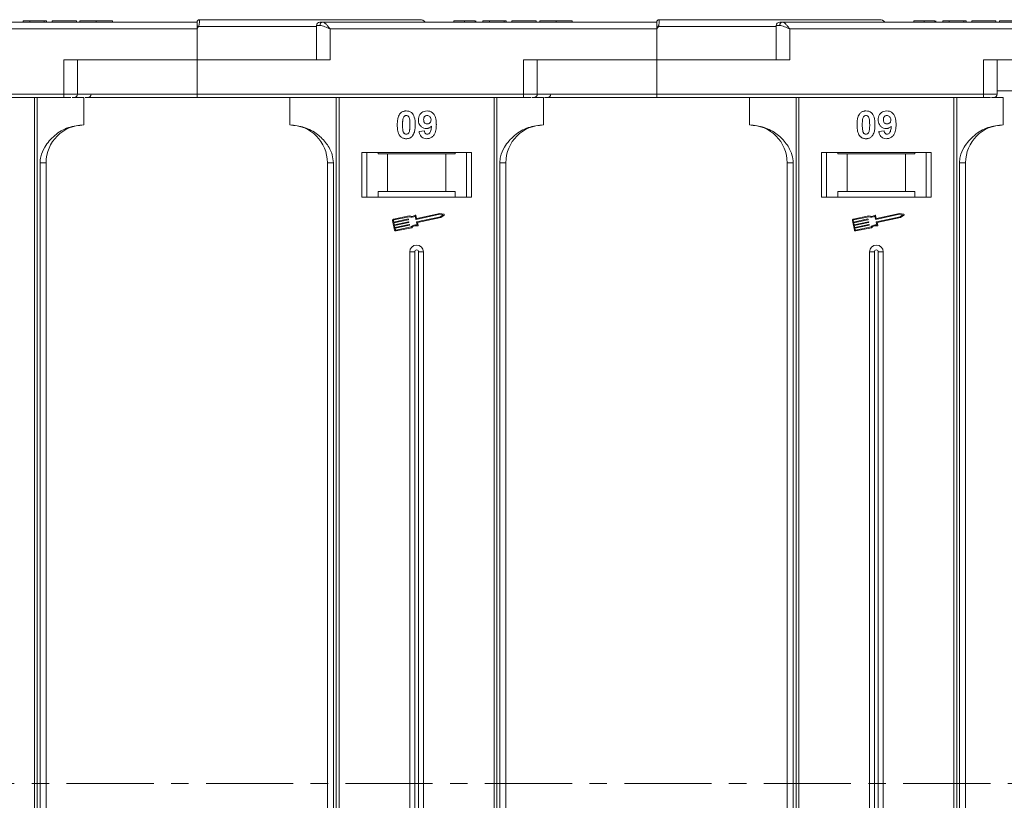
# Model space of a CAD drawing. Header units: millimetres. Extents: x -645 to 830, y -176 to 857.
# Tile 30 of 77: x 427 to 570, y 162 to 276. Entities that reach past the tile are written whole.
import ezdxf

# ---------------------------------------------------------------- set-up
doc = ezdxf.new("R2010")
doc.units = ezdxf.units.MM
doc.linetypes.add('CENTERX2', pattern=[20.32, 12.7, -2.54, 2.54, -2.54])

msp = doc.modelspace()

# ---------------------------------------------------------------- linework, layer by layer
at = {"color": 7, "linetype": 'Continuous', "lineweight": 15}
for p, q in [((452.41, 275.526), (403.703, 275.526)), ((427.076, 275.726), (428.038, 275.726)), ((427.076, 275.526), (427.076, 275.726)), ((428.038, 275.726), (428.038, 275.526)), ((428.038, 275.726), (430.153, 275.726)), ((430.153, 275.726), (430.153, 275.526)), ((430.153, 275.726), (430.474, 275.726)), ((430.474, 275.726), (430.474, 275.526)), ((431.307, 275.526), (431.307, 275.726)), ((431.307, 275.726), (434.833, 275.726)), ((434.833, 275.726), (434.833, 275.526)), ((435.346, 275.726), (435.346, 275.526)), ((437.724, 275.526), (437.724, 275.726)), ((440.089, 275.526), (440.089, 275.726)), ((452.41, 275.524), (452.41, 275.526)), ((452.76, 275.876), (452.76, 275.876)), ((519.41, 275.526), (470.703, 275.526)), ((489.846, 275.726), (489.846, 275.526)), ((491.39, 275.526), (491.39, 275.726)), ((492.942, 275.526), (492.942, 275.726)), ((493.051, 275.526), (493.051, 275.726)), ((494.076, 275.526), (494.076, 275.726)), ((494.076, 275.726), (495.038, 275.726)), ((495.038, 275.726), (495.038, 275.526)), ((495.038, 275.726), (497.153, 275.726)), ((497.153, 275.726), (497.153, 275.526)), ((497.153, 275.726), (497.474, 275.726)), ((497.474, 275.726), (497.474, 275.526)), ((498.307, 275.526), (498.307, 275.726)), ((498.307, 275.726), (501.833, 275.726)), ((501.833, 275.726), (501.833, 275.526)), ((502.346, 275.726), (502.346, 275.526)), ((504.724, 275.526), (504.724, 275.726)), ((507.089, 275.526), (507.089, 275.726)), ((519.41, 275.524), (519.41, 275.526)), ((519.76, 275.876), (519.76, 275.876)), ((586.41, 275.526), (537.703, 275.526)), ((556.846, 275.726), (556.846, 275.526)), ((558.39, 275.526), (558.39, 275.726)), ((559.942, 275.526), (559.942, 275.726)), ((560.051, 275.526), (560.051, 275.726)), ((561.076, 275.526), (561.076, 275.726)), ((561.076, 275.726), (562.038, 275.726)), ((562.038, 275.726), (562.038, 275.526)), ((562.038, 275.726), (564.153, 275.726)), ((564.153, 275.726), (564.153, 275.526)), ((564.153, 275.726), (564.474, 275.726)), ((564.474, 275.726), (564.474, 275.526)), ((565.307, 275.726), (568.833, 275.726)), ((565.307, 275.526), (565.307, 275.726)), ((568.833, 275.726), (568.833, 275.526)), ((569.346, 275.726), (569.346, 275.526)), ((404.821, 274.526), (452.41, 274.526)), ((452.644, 274.876), (452.41, 274.526)), ((452.41, 274.526), (452.41, 270.026)), ((469.821, 274.876), (452.644, 274.876)), ((469.821, 275.026), (469.821, 270.026)), ((470.331, 275.026), (469.821, 275.026)), ((471.821, 274.526), (519.41, 274.526)), ((471.821, 270.026), (471.821, 274.526)), ((519.644, 274.876), (519.41, 274.526)), ((519.41, 274.526), (519.41, 270.026)), ((536.821, 274.876), (519.644, 274.876)), ((536.821, 275.026), (536.821, 270.026)), ((537.331, 275.026), (536.821, 275.026)), ((538.821, 274.526), (586.41, 274.526)), ((538.821, 270.026), (538.821, 274.526)), ((432.998, 270.026), (432.998, 265.026)), ((452.41, 270.026), (432.998, 270.026)), ((434.998, 265.026), (434.998, 270.026)), ((452.41, 265.026), (452.41, 270.026)), ((452.41, 270.026), (471.821, 270.026)), ((499.998, 270.026), (499.998, 265.026)), ((519.41, 270.026), (499.998, 270.026)), ((501.998, 265.026), (501.998, 270.026)), ((519.41, 265.026), (519.41, 270.026)), ((519.41, 270.026), (538.821, 270.026)), ((566.998, 270.026), (566.998, 265.026)), ((586.41, 270.026), (566.998, 270.026)), ((568.998, 265.026), (568.998, 270.026)), ((586.41, 265.526), (568.998, 265.526)), ((432.998, 265.026), (385.41, 265.026)), ((385.41, 264.526), (432.998, 264.526)), ((428.698, 264.526), (428.698, 164.526)), ((429.117, 164.526), (429.117, 264.526)), ((432.998, 265.026), (432.998, 264.526)), ((434.998, 265.026), (432.998, 265.026)), ((434.205, 264.526), (435.91, 264.526)), ((452.41, 265.026), (434.998, 265.026)), ((435.91, 260.526), (435.91, 264.526)), ((499.998, 265.026), (452.41, 265.026)), ((452.41, 265.026), (452.41, 264.526)), ((452.41, 264.526), (499.998, 264.526)), ((465.91, 264.526), (465.91, 260.526)), ((472.703, 264.526), (472.703, 164.526)), ((473.122, 164.526), (473.122, 264.526)), ((495.698, 264.526), (495.698, 164.526)), ((496.117, 164.526), (496.117, 264.526)), ((499.998, 265.026), (499.998, 264.526)), ((501.998, 265.026), (499.998, 265.026)), ((501.205, 264.526), (502.91, 264.526)), ((519.41, 265.026), (501.998, 265.026)), ((502.91, 260.526), (502.91, 264.526)), ((566.998, 265.026), (519.41, 265.026)), ((519.41, 265.026), (519.41, 264.526)), ((519.41, 264.526), (566.998, 264.526)), ((532.91, 264.526), (532.91, 260.526)), ((539.703, 264.526), (539.703, 164.526)), ((540.122, 164.526), (540.122, 264.526)), ((562.698, 264.526), (562.698, 164.526)), ((563.117, 164.526), (563.117, 264.526)), ((566.998, 265.026), (566.998, 264.526)), ((568.998, 265.026), (566.998, 265.026)), ((568.205, 264.526), (569.91, 264.526)), ((569.91, 260.526), (569.91, 264.526)), ((484.769, 259.57), (485.538, 259.654)), ((551.769, 259.57), (552.538, 259.654)), ((492.41, 256.526), (476.41, 256.526)), ((476.41, 256.526), (476.41, 250.026)), ((477.16, 250.026), (477.16, 256.526)), ((478.796, 256.326), (478.796, 256.526)), ((478.796, 256.326), (480.16, 256.326)), ((480.16, 256.326), (480.16, 250.826)), ((488.66, 256.326), (480.16, 256.326)), ((488.66, 250.826), (488.66, 256.326)), ((488.66, 256.326), (490.023, 256.326)), ((490.023, 256.526), (490.023, 256.326)), ((491.66, 256.526), (491.66, 250.026)), ((492.41, 250.026), (492.41, 256.526)), ((559.41, 256.526), (543.41, 256.526)), ((543.41, 256.526), (543.41, 250.026)), ((544.16, 250.026), (544.16, 256.526)), ((545.796, 256.326), (545.796, 256.526)), ((545.796, 256.326), (547.16, 256.326)), ((547.16, 256.326), (547.16, 250.826)), ((555.66, 256.326), (547.16, 256.326)), ((555.66, 250.826), (555.66, 256.326)), ((555.66, 256.326), (557.023, 256.326)), ((557.023, 256.526), (557.023, 256.326)), ((558.66, 256.526), (558.66, 250.026)), ((559.41, 250.026), (559.41, 256.526)), ((429.524, 255.026), (429.524, 164.526)), ((430.41, 255.026), (429.524, 255.026)), ((430.41, 164.526), (430.41, 255.026)), ((471.41, 255.026), (472.295, 255.026)), ((471.41, 255.026), (471.41, 164.526)), ((472.295, 164.526), (472.295, 255.026)), ((496.524, 255.026), (496.524, 164.526)), ((497.41, 255.026), (496.524, 255.026)), ((497.41, 164.526), (497.41, 255.026)), ((538.41, 255.026), (539.295, 255.026)), ((538.41, 255.026), (538.41, 164.526)), ((539.295, 164.526), (539.295, 255.026)), ((563.524, 255.026), (563.524, 164.526)), ((564.41, 255.026), (563.524, 255.026)), ((564.41, 164.526), (564.41, 255.026)), ((476.41, 250.026), (492.41, 250.026)), ((480.16, 250.826), (478.796, 250.826)), ((478.796, 250.826), (478.796, 250.026)), ((488.66, 250.826), (480.16, 250.826)), ((490.023, 250.826), (488.66, 250.826)), ((490.023, 250.026), (490.023, 250.826)), ((543.41, 250.026), (559.41, 250.026)), ((547.16, 250.826), (545.796, 250.826)), ((545.796, 250.826), (545.796, 250.026)), ((555.66, 250.826), (547.16, 250.826)), ((557.023, 250.826), (555.66, 250.826)), ((557.023, 250.026), (557.023, 250.826)), ((483.328, 247.279), (481.049, 246.798)), ((483.316, 247.157), (481.073, 246.683)), ((481.077, 246.383), (483.159, 246.823)), ((484.302, 246.795), (484.208, 247.239)), ((484.393, 246.934), (484.305, 247.35)), ((487.798, 247.503), (484.337, 246.772)), ((484.41, 246.427), (487.871, 247.159)), ((487.797, 247.623), (484.428, 246.911)), ((484.52, 246.331), (487.919, 247.049)), ((488.399, 247.505), (487.797, 247.623)), ((488.24, 247.417), (487.798, 247.503)), ((487.871, 247.159), (488.24, 247.417)), ((487.919, 247.049), (488.421, 247.4)), ((550.328, 247.279), (548.049, 246.798)), ((550.316, 247.157), (548.073, 246.683)), ((548.077, 246.383), (550.159, 246.823)), ((551.302, 246.795), (551.208, 247.239)), ((551.393, 246.934), (551.305, 247.35)), ((554.798, 247.503), (551.337, 246.772)), ((551.41, 246.427), (554.871, 247.159)), ((554.797, 247.623), (551.428, 246.911)), ((551.52, 246.331), (554.919, 247.049)), ((555.399, 247.505), (554.797, 247.623)), ((555.24, 247.417), (554.798, 247.503)), ((554.871, 247.159), (555.24, 247.417)), ((554.919, 247.049), (555.421, 247.4)), ((480.913, 246.589), (481.205, 245.21)), ((481.028, 246.613), (481.077, 246.383)), ((483.184, 246.708), (481.101, 246.268)), ((481.101, 246.268), (481.162, 245.981)), ((481.162, 245.981), (483.244, 246.421)), ((483.269, 246.306), (481.186, 245.866)), ((481.186, 245.866), (481.247, 245.579)), ((481.247, 245.579), (483.329, 246.019)), ((483.353, 245.904), (481.271, 245.464)), ((481.271, 245.464), (481.319, 245.234)), ((481.389, 245.189), (483.632, 245.663)), ((481.413, 245.074), (483.692, 245.555)), ((483.194, 246.801), (483.206, 246.743)), ((483.279, 246.399), (483.291, 246.341)), ((483.364, 245.996), (483.376, 245.939)), ((484.481, 245.948), (484.387, 246.393)), ((484.614, 245.886), (484.52, 246.331)), ((547.913, 246.589), (548.205, 245.21)), ((548.028, 246.613), (548.077, 246.383)), ((550.184, 246.708), (548.101, 246.268)), ((548.101, 246.268), (548.162, 245.981)), ((548.162, 245.981), (550.244, 246.421)), ((550.269, 246.306), (548.186, 245.866)), ((548.186, 245.866), (548.247, 245.579)), ((548.247, 245.579), (550.329, 246.019)), ((550.353, 245.904), (548.271, 245.464)), ((548.271, 245.464), (548.319, 245.234)), ((548.389, 245.189), (550.632, 245.663)), ((548.413, 245.074), (550.692, 245.555)), ((550.194, 246.801), (550.206, 246.743)), ((550.279, 246.399), (550.291, 246.341)), ((550.364, 245.996), (550.376, 245.939)), ((551.481, 245.948), (551.387, 246.393)), ((551.614, 245.886), (551.52, 246.331)), ((483.41, 242.026), (483.41, 164.526)), ((483.41, 242.026), (484.125, 242.026)), ((484.125, 242.026), (484.125, 164.526)), ((484.695, 164.526), (484.695, 242.026)), ((485.41, 242.026), (484.695, 242.026)), ((485.41, 164.526), (485.41, 242.026)), ((550.41, 242.026), (550.41, 164.526)), ((550.41, 242.026), (551.125, 242.026)), ((551.125, 242.026), (551.125, 164.526)), ((551.695, 164.526), (551.695, 242.026)), ((552.41, 242.026), (551.695, 242.026)), ((552.41, 164.526), (552.41, 242.026)), ((428.698, 164.526), (428.698, 64.526)), ((429.117, 64.526), (429.117, 164.526)), ((429.524, 164.526), (429.524, 74.026)), ((430.41, 74.026), (430.41, 164.526)), ((471.41, 164.526), (471.41, 74.026)), ((472.295, 74.026), (472.295, 164.526)), ((472.703, 164.526), (472.703, 64.526)), ((473.122, 64.526), (473.122, 164.526)), ((483.41, 164.526), (483.41, 87.026)), ((484.125, 164.526), (484.125, 87.026)), ((484.695, 87.026), (484.695, 164.526)), ((485.41, 87.026), (485.41, 164.526)), ((495.698, 164.526), (495.698, 64.526)), ((496.117, 64.526), (496.117, 164.526)), ((496.524, 164.526), (496.524, 74.026)), ((497.41, 74.026), (497.41, 164.526)), ((538.41, 164.526), (538.41, 74.026)), ((539.295, 74.026), (539.295, 164.526)), ((539.703, 164.526), (539.703, 64.526)), ((540.122, 64.526), (540.122, 164.526)), ((550.41, 164.526), (550.41, 87.026)), ((551.125, 164.526), (551.125, 87.026)), ((551.695, 87.026), (551.695, 164.526)), ((552.41, 87.026), (552.41, 164.526)), ((562.698, 164.526), (562.698, 64.526)), ((563.117, 64.526), (563.117, 164.526)), ((563.524, 164.526), (563.524, 74.026)), ((564.41, 74.026), (564.41, 164.526))]:
    msp.add_line(p, q, dxfattribs=at)
at = {"color": 1, "linetype": 'CENTERX2', "lineweight": 13}
msp.add_line((689.94, 164.526), (-148.143, 164.526), dxfattribs=at)
at = {"color": 7, "linetype": 'Continuous', "lineweight": 15}
for centre, radius, start, end in [((452.76, 275.526), 0.35, 89.99809, 179.99959), ((470.321, 275.026), 0.5, 90, 180), ((470.778, 275.082), 0.451, 99.5202, 187.08135), ((484.91, 274.876), 1, 41.2946, 90), ((519.76, 275.526), 0.35, 89.99809, 179.99959), ((537.321, 275.026), 0.5, 90, 180), ((537.778, 275.082), 0.451, 99.5202, 187.08135), ((551.91, 274.876), 1, 41.2946, 90), ((416.866, 207.949), 75.89, 61.87179, 62.07191), ((483.866, 207.949), 75.89, 61.87179, 62.07191), ((434.498, 265.026), 0.5, 270, 0), ((436.481, 265.026), 0.5, 270, 0), ((501.498, 265.026), 0.5, 270, 0), ((503.481, 265.026), 0.5, 270, 0), ((568.498, 265.026), 0.5, 270, 0), ((435.91, 255.026), 5.5, 90, 180), ((465.91, 255.026), 5.5, 0, 90), ((502.91, 255.026), 5.5, 90, 180), ((532.91, 255.026), 5.5, 0, 90), ((569.91, 255.026), 5.5, 90, 180), ((483.165, 246.795), 0.0294, 11.9297, 101.9297), ((483.681, 248.077), 0.99, 248.37041, 302.16635), ((483.681, 248.077), 0.873, 246.11204, 307.44471), ((484.247, 247.338), 0.0587, 11.9297, 127.44471), ((484.421, 246.94), 0.0294, 191.9297, 281.9297), ((488.387, 247.448), 0.0587, 304.95116, 78.90824), ((550.165, 246.795), 0.0294, 11.9297, 101.9297), ((550.681, 248.077), 0.99, 248.37041, 302.16635), ((550.681, 248.077), 0.873, 246.11204, 307.44471), ((551.247, 247.338), 0.0587, 11.9297, 127.44471), ((551.421, 246.94), 0.0294, 191.9297, 281.9297), ((555.387, 247.448), 0.0587, 304.95116, 78.90824), ((481.086, 246.625), 0.176, 101.9297, 191.9297), ((481.086, 246.625), 0.0587, 101.9297, 191.9297), ((483.177, 246.737), 0.0294, 281.9297, 11.9297), ((483.25, 246.392), 0.0294, 11.9297, 101.9297), ((483.262, 246.335), 0.0294, 281.9297, 11.9297), ((483.335, 245.99), 0.0294, 11.9297, 101.9297), ((483.347, 245.933), 0.0294, 281.9297, 11.9297), ((484.338, 244.969), 0.99, 81.69305, 135.48899), ((484.338, 244.969), 0.873, 76.41469, 137.74736), ((484.331, 246.801), 0.0294, 191.9297, 281.9297), ((484.416, 246.399), 0.0294, 101.9297, 191.9297), ((484.557, 245.874), 0.0587, 256.41469, 11.9297), ((548.086, 246.625), 0.176, 101.9297, 191.9297), ((548.086, 246.625), 0.0587, 101.9297, 191.9297), ((550.177, 246.737), 0.0294, 281.9297, 11.9297), ((550.25, 246.392), 0.0294, 11.9297, 101.9297), ((550.262, 246.335), 0.0294, 281.9297, 11.9297), ((550.335, 245.99), 0.0294, 11.9297, 101.9297), ((550.347, 245.933), 0.0294, 281.9297, 11.9297), ((551.338, 244.969), 0.99, 81.69305, 135.48899), ((551.338, 244.969), 0.873, 76.41469, 137.74736), ((551.331, 246.801), 0.0294, 191.9297, 281.9297), ((551.416, 246.399), 0.0294, 101.9297, 191.9297), ((551.557, 245.874), 0.0587, 256.41469, 11.9297), ((481.377, 245.246), 0.176, 191.9297, 281.9297), ((481.377, 245.246), 0.0587, 191.9297, 281.9297), ((548.377, 245.246), 0.176, 191.9297, 281.9297), ((548.377, 245.246), 0.0587, 191.9297, 281.9297), ((484.41, 242.026), 1, 0, 180), ((551.41, 242.026), 1, 0, 180), ((484.41, 242.026), 0.285, 0, 180), ((551.41, 242.026), 0.285, 0, 180)]:
    msp.add_arc(centre, radius, start, end, dxfattribs=at)
for points, knots in [([(437.724, 275.726), (437.591, 275.726), (437.187, 275.726), (436.527, 275.726), (435.905, 275.726), (435.48, 275.726), (435.355, 275.726), (435.347, 275.726), (435.346, 275.726)], [0, 0, 0, 0, 0.1021706, 0.3092201, 0.51365, 0.6922749, 0.9324126, 1, 1, 1, 1]), ([(440.089, 275.726), (440.086, 275.726), (440.075, 275.726), (439.933, 275.726), (439.542, 275.726), (438.968, 275.726), (438.328, 275.726), (437.907, 275.726), (437.724, 275.726)], [0, 0, 0, 0, 0.1018882, 0.3073435, 0.4929627, 0.6786474, 0.8607914, 1, 1, 1, 1]), ([(452.76, 275.876), (452.76, 275.869), (452.761, 275.855), (452.76, 275.753), (452.758, 275.607), (452.746, 275.424), (452.727, 275.241), (452.697, 275.054), (452.661, 274.932), (452.644, 274.876)], [0, 0, 0, 0, 0.1718456, 0.312445, 0.4991009, 0.6298393, 0.7575038, 0.8890244, 1, 1, 1, 1]), ([(484.91, 275.876), (484.864, 275.876), (484.77, 275.876), (483.999, 275.876), (482.833, 275.876), (481.362, 275.876), (479.714, 275.876), (477.774, 275.876), (474.818, 275.876), (471.384, 275.876), (467.607, 275.876), (464.371, 275.876), (460.727, 275.876), (456.738, 275.876), (454.073, 275.876), (452.76, 275.876)], [0, 0, 0, 0, 0.0777263, 0.157824, 0.2401354, 0.3044544, 0.368763, 0.4344301, 0.5000865, 0.631237, 0.695556, 0.7598647, 0.8421852, 0.9222807, 1, 1, 1, 1]), ([(470.703, 275.526), (470.771, 275.509), (470.915, 275.474), (471.194, 275.224), (471.504, 274.894), (471.715, 274.649), (471.821, 274.526)], [0, 0, 0, 0, 0.2343588, 0.4982155, 0.7484812, 1, 1, 1, 1]), ([(491.39, 275.726), (491.256, 275.726), (490.952, 275.726), (490.5, 275.726), (490.142, 275.726), (489.887, 275.726), (489.862, 275.726), (489.846, 275.726)], [0, 0, 0, 0, 0.1552919, 0.3531453, 0.543243, 0.704067, 1, 1, 1, 1]), ([(492.942, 275.726), (492.888, 275.726), (492.78, 275.726), (492.476, 275.726), (492.011, 275.726), (491.624, 275.726), (491.39, 275.726)], [0, 0, 0, 0, 0.2064605, 0.4135145, 0.6452106, 1, 1, 1, 1]), ([(504.724, 275.726), (504.591, 275.726), (504.187, 275.726), (503.527, 275.726), (502.905, 275.726), (502.48, 275.726), (502.355, 275.726), (502.347, 275.726), (502.346, 275.726)], [0, 0, 0, 0, 0.1021706, 0.3092201, 0.51365, 0.6922749, 0.9324126, 1, 1, 1, 1]), ([(507.089, 275.726), (507.086, 275.726), (507.075, 275.726), (506.933, 275.726), (506.542, 275.726), (505.968, 275.726), (505.328, 275.726), (504.907, 275.726), (504.724, 275.726)], [0, 0, 0, 0, 0.1018882, 0.3073435, 0.4929627, 0.6786474, 0.8607914, 1, 1, 1, 1]), ([(519.76, 275.876), (519.76, 275.869), (519.761, 275.855), (519.76, 275.753), (519.758, 275.607), (519.746, 275.424), (519.727, 275.241), (519.697, 275.054), (519.661, 274.932), (519.644, 274.876)], [0, 0, 0, 0, 0.1718456, 0.312445, 0.4991009, 0.6298393, 0.7575038, 0.8890244, 1, 1, 1, 1]), ([(551.91, 275.876), (551.864, 275.876), (551.77, 275.876), (550.999, 275.876), (549.833, 275.876), (548.362, 275.876), (546.714, 275.876), (544.774, 275.876), (541.818, 275.876), (538.384, 275.876), (534.607, 275.876), (531.371, 275.876), (527.727, 275.876), (523.738, 275.876), (521.073, 275.876), (519.76, 275.876)], [0, 0, 0, 0, 0.0777263, 0.157824, 0.2401354, 0.3044544, 0.368763, 0.4344301, 0.5000865, 0.631237, 0.695556, 0.7598647, 0.8421852, 0.9222807, 1, 1, 1, 1]), ([(537.703, 275.526), (537.771, 275.509), (537.915, 275.474), (538.194, 275.224), (538.504, 274.894), (538.715, 274.649), (538.821, 274.526)], [0, 0, 0, 0, 0.2343588, 0.4982155, 0.7484812, 1, 1, 1, 1]), ([(558.39, 275.726), (558.256, 275.726), (557.952, 275.726), (557.5, 275.726), (557.142, 275.726), (556.887, 275.726), (556.862, 275.726), (556.846, 275.726)], [0, 0, 0, 0, 0.1552919, 0.3531453, 0.543243, 0.704067, 1, 1, 1, 1]), ([(559.942, 275.726), (559.888, 275.726), (559.78, 275.726), (559.476, 275.726), (559.011, 275.726), (558.624, 275.726), (558.39, 275.726)], [0, 0, 0, 0, 0.2064605, 0.4135145, 0.6452106, 1, 1, 1, 1]), ([(571.724, 275.726), (571.591, 275.726), (571.187, 275.726), (570.527, 275.726), (569.905, 275.726), (569.48, 275.726), (569.355, 275.726), (569.347, 275.726), (569.346, 275.726)], [0, 0, 0, 0, 0.1021706, 0.3092201, 0.51365, 0.6922749, 0.9324126, 1, 1, 1, 1]), ([(452.41, 275.001), (452.41, 275.093), (452.41, 275.278), (452.41, 275.44), (452.41, 275.47), (452.41, 275.479)], [0, 0, 0, 0, 0.412717, 0.8254516, 1, 1, 1, 1]), ([(471.821, 274.526), (471.552, 274.643), (471.134, 274.823), (470.635, 274.995), (470.426, 275.016), (470.331, 275.026)], [0, 0, 0, 0, 0.49841293, 0.77292805, 1, 1, 1, 1]), ([(519.41, 275.001), (519.41, 275.093), (519.41, 275.278), (519.41, 275.44), (519.41, 275.47), (519.41, 275.479)], [0, 0, 0, 0, 0.412717, 0.8254516, 1, 1, 1, 1]), ([(538.821, 274.526), (538.552, 274.643), (538.134, 274.823), (537.635, 274.995), (537.426, 275.016), (537.331, 275.026)], [0, 0, 0, 0, 0.49841293, 0.77292805, 1, 1, 1, 1]), ([(432.998, 264.526), (433.141, 264.526), (433.434, 264.526), (433.796, 264.526), (433.966, 264.526), (434.03, 264.526)], [0, 0, 0, 0, 0.3748158, 0.7664972, 1, 1, 1, 1]), ([(436.085, 264.526), (436.464, 264.526), (437.795, 264.526), (440.533, 264.526), (444.257, 264.526), (448.344, 264.526), (451.068, 264.526), (452.41, 264.526)], [0, 0, 0, 0, 0.0775633, 0.2725881, 0.5220198, 0.7646587, 1, 1, 1, 1]), ([(499.998, 264.526), (500.141, 264.526), (500.434, 264.526), (500.796, 264.526), (500.966, 264.526), (501.03, 264.526)], [0, 0, 0, 0, 0.3748158, 0.7664972, 1, 1, 1, 1]), ([(503.058, 264.526), (503.445, 264.526), (504.786, 264.526), (507.533, 264.526), (511.257, 264.526), (515.344, 264.526), (518.068, 264.526), (519.41, 264.526)], [0, 0, 0, 0, 0.0792642, 0.2739294, 0.5229011, 0.7650927, 1, 1, 1, 1]), ([(566.998, 264.526), (567.141, 264.526), (567.434, 264.526), (567.796, 264.526), (567.966, 264.526), (568.03, 264.526)], [0, 0, 0, 0, 0.3748158, 0.7664972, 1, 1, 1, 1]), ([(481.589, 260.553), (481.591, 260.687), (481.597, 260.99), (481.669, 261.519), (481.809, 261.942), (481.968, 262.149), (481.985, 262.171)], [0, 0, 0, 0, 0.2367308, 0.5375555, 0.9496679, 1, 1, 1, 1]), ([(481.985, 262.171), (482.029, 262.221), (482.12, 262.323), (482.288, 262.439), (482.477, 262.522), (482.646, 262.56), (482.788, 262.575), (482.86, 262.577), (482.897, 262.577)], [0, 0, 0, 0, 0.1937762, 0.3936, 0.5878635, 0.7889077, 0.894169, 1, 1, 1, 1]), ([(482.358, 260.553), (482.359, 260.62), (482.36, 260.753), (482.366, 260.934), (482.376, 261.095), (482.39, 261.237), (482.409, 261.379), (482.432, 261.472), (482.444, 261.518)], [0, 0, 0, 0, 0.2059417, 0.4119594, 0.558149, 0.7045024, 0.8518015, 1, 1, 1, 1]), ([(482.444, 261.518), (482.468, 261.587), (482.506, 261.699), (482.614, 261.825), (482.738, 261.892), (482.837, 261.908), (482.891, 261.91), (482.897, 261.911)], [0, 0, 0, 0, 0.3348035, 0.5425606, 0.750382, 0.9707212, 1, 1, 1, 1]), ([(482.897, 262.577), (483.032, 262.567), (483.304, 262.547), (483.657, 262.348), (483.928, 262.055), (484.18, 261.455), (484.194, 260.931), (484.205, 260.545)], [0, 0, 0, 0, 0.147566, 0.2966882, 0.4312776, 0.580404, 1, 1, 1, 1]), ([(482.897, 261.911), (482.954, 261.905), (483.056, 261.895), (483.188, 261.819), (483.301, 261.671), (483.397, 261.397), (483.431, 261.004), (483.434, 260.705), (483.435, 260.553)], [0, 0, 0, 0, 0.10461361, 0.18881412, 0.27351189, 0.44412695, 0.71948087, 1, 1, 1, 1]), ([(484.666, 261.273), (484.674, 261.407), (484.689, 261.678), (484.856, 262.057), (485.136, 262.353), (485.507, 262.547), (485.782, 262.567), (485.924, 262.577)], [0, 0, 0, 0, 0.1979267, 0.3977284, 0.5974133, 0.7905838, 1, 1, 1, 1]), ([(485.848, 260.013), (485.712, 260.026), (485.44, 260.05), (485.089, 260.267), (484.822, 260.572), (484.684, 260.927), (484.671, 261.168), (484.666, 261.273)], [0, 0, 0, 0, 0.2101886, 0.42177326, 0.62360346, 0.83703437, 1, 1, 1, 1]), ([(485.435, 261.312), (485.439, 261.399), (485.446, 261.537), (485.52, 261.716), (485.63, 261.824), (485.773, 261.897), (485.879, 261.906), (485.939, 261.911)], [0, 0, 0, 0, 0.2913202, 0.4655393, 0.6416315, 0.798664, 1, 1, 1, 1]), ([(485.978, 260.68), (485.91, 260.686), (485.784, 260.697), (485.621, 260.79), (485.51, 260.922), (485.445, 261.103), (485.439, 261.234), (485.435, 261.312)], [0, 0, 0, 0, 0.2139369, 0.3980753, 0.5830907, 0.7516657, 1, 1, 1, 1]), ([(485.924, 262.577), (486.059, 262.567), (486.331, 262.546), (486.691, 262.343), (486.983, 262.038), (487.223, 261.503), (487.277, 260.994), (487.281, 260.639), (487.282, 260.58)], [0, 0, 0, 0, 0.148288, 0.2977445, 0.4437132, 0.6077915, 0.9347078, 1, 1, 1, 1]), ([(485.939, 261.911), (486.007, 261.904), (486.144, 261.889), (486.318, 261.772), (486.447, 261.614), (486.504, 261.432), (486.51, 261.311), (486.512, 261.255)], [0, 0, 0, 0, 0.2079545, 0.4204057, 0.6273197, 0.8277075, 1, 1, 1, 1]), ([(486.512, 261.255), (486.508, 261.176), (486.5, 261.043), (486.414, 260.874), (486.293, 260.764), (486.144, 260.691), (486.033, 260.684), (485.978, 260.68)], [0, 0, 0, 0, 0.2673945, 0.4472142, 0.6271221, 0.8130653, 1, 1, 1, 1]), ([(548.589, 260.553), (548.591, 260.687), (548.597, 260.99), (548.669, 261.519), (548.809, 261.942), (548.968, 262.149), (548.985, 262.171)], [0, 0, 0, 0, 0.2367308, 0.5375555, 0.9496679, 1, 1, 1, 1]), ([(548.985, 262.171), (549.029, 262.221), (549.12, 262.323), (549.288, 262.439), (549.477, 262.522), (549.646, 262.56), (549.788, 262.575), (549.86, 262.577), (549.897, 262.577)], [0, 0, 0, 0, 0.1937762, 0.3936, 0.5878635, 0.7889077, 0.894169, 1, 1, 1, 1]), ([(549.358, 260.553), (549.359, 260.62), (549.36, 260.753), (549.366, 260.934), (549.376, 261.095), (549.39, 261.237), (549.409, 261.379), (549.432, 261.472), (549.444, 261.518)], [0, 0, 0, 0, 0.2059417, 0.4119594, 0.558149, 0.7045024, 0.8518015, 1, 1, 1, 1]), ([(549.444, 261.518), (549.468, 261.587), (549.506, 261.699), (549.614, 261.825), (549.738, 261.892), (549.837, 261.908), (549.891, 261.91), (549.897, 261.911)], [0, 0, 0, 0, 0.33480351, 0.54256063, 0.75038199, 0.9707212, 1, 1, 1, 1]), ([(549.897, 262.577), (550.032, 262.567), (550.304, 262.547), (550.657, 262.348), (550.928, 262.055), (551.18, 261.455), (551.194, 260.931), (551.205, 260.545)], [0, 0, 0, 0, 0.147566, 0.2966882, 0.4312776, 0.580404, 1, 1, 1, 1]), ([(549.897, 261.911), (549.954, 261.905), (550.056, 261.895), (550.188, 261.819), (550.301, 261.671), (550.397, 261.397), (550.431, 261.004), (550.434, 260.705), (550.435, 260.553)], [0, 0, 0, 0, 0.10461361, 0.18881412, 0.27351189, 0.44412695, 0.71948087, 1, 1, 1, 1]), ([(551.666, 261.273), (551.674, 261.407), (551.689, 261.678), (551.856, 262.057), (552.136, 262.353), (552.507, 262.547), (552.782, 262.567), (552.924, 262.577)], [0, 0, 0, 0, 0.1979267, 0.3977284, 0.5974133, 0.7905838, 1, 1, 1, 1]), ([(552.848, 260.013), (552.712, 260.026), (552.44, 260.05), (552.089, 260.267), (551.822, 260.572), (551.684, 260.927), (551.671, 261.168), (551.666, 261.273)], [0, 0, 0, 0, 0.2101886, 0.42177326, 0.62360346, 0.83703437, 1, 1, 1, 1]), ([(552.435, 261.312), (552.439, 261.399), (552.446, 261.537), (552.52, 261.716), (552.63, 261.824), (552.773, 261.897), (552.879, 261.906), (552.939, 261.911)], [0, 0, 0, 0, 0.29132017, 0.46553926, 0.64163153, 0.79866396, 1, 1, 1, 1]), ([(552.978, 260.68), (552.91, 260.686), (552.784, 260.697), (552.621, 260.79), (552.51, 260.922), (552.445, 261.103), (552.439, 261.234), (552.435, 261.312)], [0, 0, 0, 0, 0.2139369, 0.3980753, 0.5830907, 0.7516657, 1, 1, 1, 1]), ([(552.924, 262.577), (553.059, 262.567), (553.331, 262.546), (553.691, 262.343), (553.983, 262.038), (554.223, 261.503), (554.277, 260.994), (554.281, 260.639), (554.282, 260.58)], [0, 0, 0, 0, 0.148288, 0.2977445, 0.4437132, 0.6077915, 0.9347078, 1, 1, 1, 1]), ([(552.939, 261.911), (553.007, 261.904), (553.144, 261.889), (553.318, 261.772), (553.447, 261.614), (553.504, 261.432), (553.51, 261.311), (553.512, 261.255)], [0, 0, 0, 0, 0.2079545, 0.4204057, 0.6273197, 0.8277075, 1, 1, 1, 1]), ([(553.512, 261.255), (553.508, 261.176), (553.5, 261.043), (553.414, 260.874), (553.293, 260.764), (553.144, 260.691), (553.033, 260.684), (552.978, 260.68)], [0, 0, 0, 0, 0.2673945, 0.4472142, 0.6271221, 0.8130653, 1, 1, 1, 1]), ([(435.91, 260.526), (435.15, 260.45), (433.63, 260.297), (431.608, 259.107), (430.276, 257.557), (429.616, 256.113), (429.549, 255.32), (429.524, 255.026)], [0, 0, 0, 0, 0.2490962, 0.4982428, 0.745205, 0.90541, 1, 1, 1, 1]), ([(472.295, 255.026), (472.252, 255.417), (472.14, 256.415), (471.317, 257.87), (469.947, 259.283), (468.081, 260.319), (466.631, 260.457), (465.91, 260.526)], [0, 0, 0, 0, 0.1257134, 0.3212757, 0.5244662, 0.763484, 1, 1, 1, 1]), ([(481.982, 258.937), (481.943, 258.991), (481.863, 259.101), (481.755, 259.338), (481.665, 259.646), (481.615, 259.983), (481.593, 260.287), (481.59, 260.464), (481.589, 260.553)], [0, 0, 0, 0, 0.11844057, 0.2393457, 0.45959323, 0.68492476, 0.84223987, 1, 1, 1, 1]), ([(482.897, 259.193), (482.829, 259.201), (482.718, 259.214), (482.59, 259.302), (482.486, 259.455), (482.393, 259.729), (482.365, 260.119), (482.36, 260.408), (482.358, 260.553)], [0, 0, 0, 0, 0.1253702, 0.2022903, 0.2791788, 0.4647576, 0.7305818, 1, 1, 1, 1]), ([(483.435, 260.553), (483.435, 260.487), (483.434, 260.353), (483.428, 260.172), (483.418, 260.011), (483.404, 259.868), (483.385, 259.725), (483.362, 259.632), (483.35, 259.585)], [0, 0, 0, 0, 0.2052705, 0.4106164, 0.5571497, 0.7038442, 0.8514711, 1, 1, 1, 1]), ([(484.205, 260.545), (484.202, 260.412), (484.197, 260.109), (484.127, 259.59), (483.988, 259.17), (483.832, 258.963), (483.809, 258.932)], [0, 0, 0, 0, 0.2372812, 0.5385907, 0.9326774, 1, 1, 1, 1]), ([(486.571, 260.348), (486.525, 260.3), (486.431, 260.201), (486.284, 260.112), (486.157, 260.06), (486.058, 260.033), (485.954, 260.017), (485.884, 260.015), (485.848, 260.013)], [0, 0, 0, 0, 0.24349124, 0.49626585, 0.61820988, 0.7417038, 0.87015842, 1, 1, 1, 1]), ([(487.282, 260.58), (487.279, 260.447), (487.27, 260.045), (487.179, 259.489), (486.901, 258.981), (486.554, 258.678), (486.184, 258.54), (485.951, 258.53), (485.866, 258.526)], [0, 0, 0, 0, 0.1423372, 0.4291269, 0.5899433, 0.7512055, 0.9098946, 1, 1, 1, 1]), ([(485.965, 259.193), (486.019, 259.198), (486.127, 259.209), (486.279, 259.308), (486.42, 259.478), (486.53, 259.84), (486.554, 260.141), (486.571, 260.348)], [0, 0, 0, 0, 0.1120155, 0.2243547, 0.3677679, 0.565827, 1, 1, 1, 1]), ([(502.91, 260.526), (502.15, 260.45), (500.63, 260.297), (498.608, 259.107), (497.276, 257.557), (496.616, 256.113), (496.549, 255.32), (496.524, 255.026)], [0, 0, 0, 0, 0.2490962, 0.4982428, 0.745205, 0.90541, 1, 1, 1, 1]), ([(539.295, 255.026), (539.252, 255.417), (539.14, 256.415), (538.317, 257.87), (536.947, 259.283), (535.081, 260.319), (533.631, 260.457), (532.91, 260.526)], [0, 0, 0, 0, 0.12571337, 0.32127574, 0.5244662, 0.76348402, 1, 1, 1, 1]), ([(548.982, 258.937), (548.943, 258.991), (548.863, 259.101), (548.755, 259.338), (548.665, 259.646), (548.615, 259.983), (548.593, 260.287), (548.59, 260.464), (548.589, 260.553)], [0, 0, 0, 0, 0.11844057, 0.2393457, 0.45959323, 0.68492476, 0.84223987, 1, 1, 1, 1]), ([(549.897, 259.193), (549.829, 259.201), (549.718, 259.214), (549.59, 259.302), (549.486, 259.455), (549.393, 259.729), (549.365, 260.119), (549.36, 260.408), (549.358, 260.553)], [0, 0, 0, 0, 0.1253702, 0.2022903, 0.2791788, 0.4647576, 0.7305818, 1, 1, 1, 1]), ([(550.435, 260.553), (550.435, 260.487), (550.434, 260.353), (550.428, 260.172), (550.418, 260.011), (550.404, 259.868), (550.385, 259.725), (550.362, 259.632), (550.35, 259.585)], [0, 0, 0, 0, 0.2052705, 0.4106164, 0.5571497, 0.7038442, 0.8514711, 1, 1, 1, 1]), ([(551.205, 260.545), (551.202, 260.412), (551.197, 260.109), (551.127, 259.59), (550.988, 259.17), (550.832, 258.963), (550.809, 258.932)], [0, 0, 0, 0, 0.2372812, 0.5385907, 0.9326774, 1, 1, 1, 1]), ([(553.571, 260.348), (553.525, 260.3), (553.431, 260.201), (553.284, 260.112), (553.157, 260.06), (553.058, 260.033), (552.954, 260.017), (552.884, 260.015), (552.848, 260.013)], [0, 0, 0, 0, 0.24349124, 0.49626585, 0.61820988, 0.7417038, 0.87015842, 1, 1, 1, 1]), ([(554.282, 260.58), (554.279, 260.447), (554.27, 260.045), (554.179, 259.489), (553.901, 258.981), (553.554, 258.678), (553.184, 258.54), (552.951, 258.53), (552.866, 258.526)], [0, 0, 0, 0, 0.1423372, 0.4291269, 0.5899433, 0.7512055, 0.9098946, 1, 1, 1, 1]), ([(552.965, 259.193), (553.019, 259.198), (553.127, 259.209), (553.279, 259.308), (553.42, 259.478), (553.53, 259.84), (553.554, 260.141), (553.571, 260.348)], [0, 0, 0, 0, 0.1120155, 0.2243547, 0.3677679, 0.565827, 1, 1, 1, 1]), ([(569.91, 260.526), (569.15, 260.45), (567.63, 260.297), (565.608, 259.107), (564.276, 257.557), (563.616, 256.113), (563.549, 255.32), (563.524, 255.026)], [0, 0, 0, 0, 0.2490962, 0.4982428, 0.745205, 0.90541, 1, 1, 1, 1]), ([(482.897, 258.526), (482.83, 258.528), (482.695, 258.533), (482.497, 258.577), (482.307, 258.655), (482.162, 258.753), (482.055, 258.851), (482.006, 258.908), (481.982, 258.937)], [0, 0, 0, 0, 0.1926347, 0.388697, 0.5820148, 0.7830443, 0.8909593, 1, 1, 1, 1]), ([(483.35, 259.585), (483.326, 259.516), (483.288, 259.405), (483.181, 259.279), (483.059, 259.213), (482.96, 259.195), (482.905, 259.193), (482.897, 259.193)], [0, 0, 0, 0, 0.3336776, 0.5404125, 0.7472639, 0.9612091, 1, 1, 1, 1]), ([(483.809, 258.932), (483.764, 258.882), (483.674, 258.78), (483.505, 258.665), (483.317, 258.582), (483.147, 258.544), (483.006, 258.529), (482.933, 258.527), (482.897, 258.526)], [0, 0, 0, 0, 0.1937693, 0.3935642, 0.587886, 0.7891312, 0.8942826, 1, 1, 1, 1]), ([(485.866, 258.526), (485.731, 258.537), (485.485, 258.558), (485.171, 258.739), (484.929, 259.019), (484.814, 259.317), (484.778, 259.516), (484.769, 259.57)], [0, 0, 0, 0, 0.2427882, 0.4388655, 0.6348012, 0.9009361, 1, 1, 1, 1]), ([(485.538, 259.654), (485.551, 259.574), (485.572, 259.452), (485.662, 259.308), (485.767, 259.23), (485.873, 259.197), (485.94, 259.194), (485.965, 259.193)], [0, 0, 0, 0, 0.3447142, 0.5290593, 0.7142089, 0.8921959, 1, 1, 1, 1]), ([(549.897, 258.526), (549.83, 258.528), (549.695, 258.533), (549.497, 258.577), (549.307, 258.655), (549.162, 258.753), (549.055, 258.851), (549.006, 258.908), (548.982, 258.937)], [0, 0, 0, 0, 0.1926347, 0.388697, 0.5820148, 0.7830443, 0.8909593, 1, 1, 1, 1]), ([(550.35, 259.585), (550.326, 259.516), (550.288, 259.405), (550.181, 259.279), (550.059, 259.213), (549.96, 259.195), (549.905, 259.193), (549.897, 259.193)], [0, 0, 0, 0, 0.3336776, 0.5404125, 0.7472639, 0.9612091, 1, 1, 1, 1]), ([(550.809, 258.932), (550.764, 258.882), (550.674, 258.78), (550.505, 258.665), (550.317, 258.582), (550.147, 258.544), (550.006, 258.529), (549.933, 258.527), (549.897, 258.526)], [0, 0, 0, 0, 0.1937693, 0.3935642, 0.587886, 0.7891312, 0.8942826, 1, 1, 1, 1]), ([(552.866, 258.526), (552.731, 258.537), (552.485, 258.558), (552.171, 258.739), (551.929, 259.019), (551.814, 259.317), (551.778, 259.516), (551.769, 259.57)], [0, 0, 0, 0, 0.2427882, 0.4388655, 0.6348012, 0.9009361, 1, 1, 1, 1]), ([(552.538, 259.654), (552.551, 259.574), (552.572, 259.452), (552.662, 259.308), (552.767, 259.23), (552.873, 259.197), (552.94, 259.194), (552.965, 259.193)], [0, 0, 0, 0, 0.3447142, 0.5290593, 0.7142089, 0.8921959, 1, 1, 1, 1])]:
    msp.add_open_spline(points, degree=3, knots=knots, dxfattribs=at)
for points in [[(470.321, 275.526), (470.339, 275.526), (470.374, 275.526), (470.594, 275.526), (470.703, 275.526)], [(537.321, 275.526), (537.339, 275.526), (537.374, 275.526), (537.594, 275.526), (537.703, 275.526)], [(452.41, 274.526), (452.41, 274.609), (452.41, 274.775), (452.41, 274.925), (452.41, 275.001)], [(519.41, 274.526), (519.41, 274.609), (519.41, 274.775), (519.41, 274.925), (519.41, 275.001)]]:
    msp.add_open_spline(points, degree=3, dxfattribs=at)

doc.saveas('drawing.dxf')
